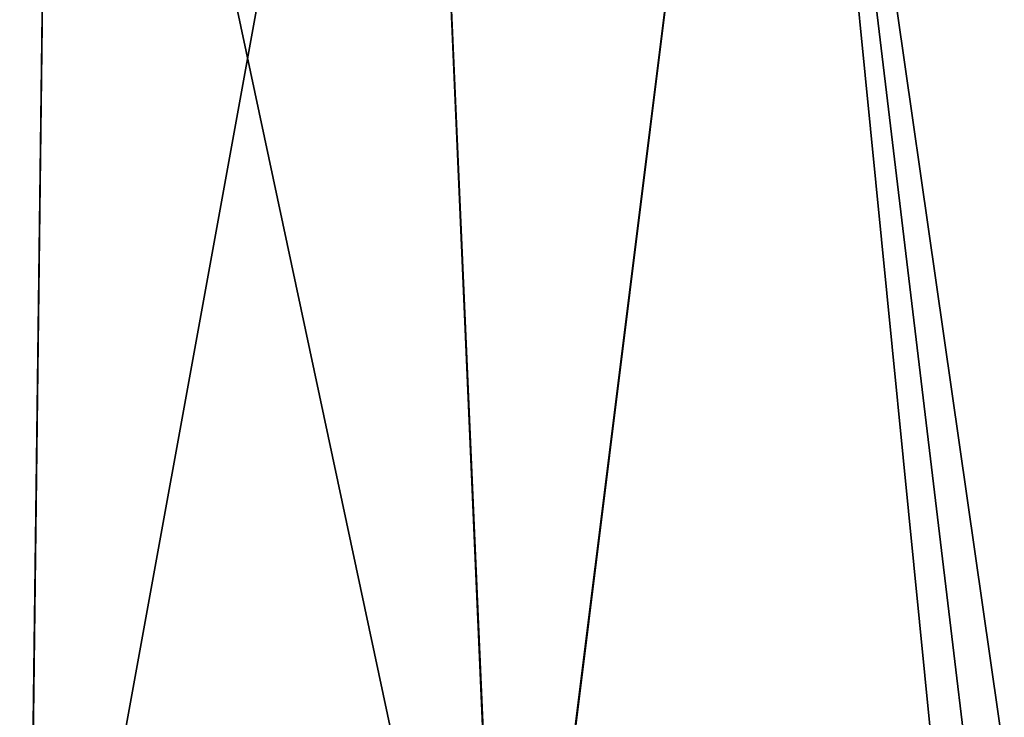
# Model space of a CAD drawing. Header units: millimetres. Extents: x -112 to 112, y -5 to 98.
# Tile 19 of 30: x -4 to 13, y 7 to 19. Entities that reach past the tile are written whole.
import ezdxf

# ---------------------------------------------------------------- set-up
doc = ezdxf.new("R2010")
doc.units = ezdxf.units.MM
doc.header["$LTSCALE"] = 65.185185
doc.layers.add('20', color=7, linetype='CONTINUOUS')
doc.layers.add('21', color=7, linetype='CONTINUOUS')

msp = doc.modelspace()

# ---------------------------------------------------------------- linework, layer by layer
at = {"layer": '20', "color": 7, "linetype": 'Continuous'}
for points in [[(-4.134, -2.609, -94.546), (-12.346, -2.609, -93.827), (-9.846, 34.031, -95.731), (-4.134, -2.609, -94.546)], [(-3.669, 34.031, -96.166), (-4.134, -2.609, -94.546), (-9.846, 34.031, -95.731), (-3.669, 34.031, -96.166)], [(4.126, -2.609, -94.546), (-4.134, -2.609, -94.546), (2.524, 34.031, -96.203), (4.126, -2.609, -94.546)], [(2.524, 34.031, -96.203), (-4.134, -2.609, -94.546), (-3.669, 34.031, -96.166), (2.524, 34.031, -96.203)], [(8.706, 34.031, -95.841), (4.126, -2.609, -94.546), (2.524, 34.031, -96.203), (8.706, 34.031, -95.841)], [(12.346, -2.609, -93.827), (4.126, -2.609, -94.546), (8.706, 34.031, -95.841), (12.346, -2.609, -93.827)], [(14.852, 34.031, -95.083), (12.346, -2.609, -93.827), (8.706, 34.031, -95.841), (14.852, 34.031, -95.083)], [(12.799, -0.11, -93.877), (12.346, -2.609, -93.827), (14.852, 34.031, -95.083), (12.799, -0.11, -93.877)]]:
    msp.add_3dface(points, dxfattribs=at)
at = {"layer": '21', "color": 7, "linetype": 'Continuous'}
for points in [[(-4.126, -2.609, 94.546), (-9.847, 34.031, 95.731), (-12.346, -2.609, 93.827), (-4.126, -2.609, 94.546)], [(-3.669, 34.031, 96.166), (-9.847, 34.031, 95.731), (-4.126, -2.609, 94.546), (-3.669, 34.031, 96.166)], [(4.134, -2.609, 94.546), (-3.669, 34.031, 96.166), (-4.126, -2.609, 94.546), (4.134, -2.609, 94.546)], [(2.523, 34.031, 96.203), (-3.669, 34.031, 96.166), (4.134, -2.609, 94.546), (2.523, 34.031, 96.203)], [(8.705, 34.031, 95.841), (2.523, 34.031, 96.203), (4.134, -2.609, 94.546), (8.705, 34.031, 95.841)], [(12.346, -2.609, 93.827), (8.705, 34.031, 95.841), (4.134, -2.609, 94.546), (12.346, -2.609, 93.827)], [(12.799, -0.11, 93.877), (8.705, 34.031, 95.841), (12.346, -2.609, 93.827), (12.799, -0.11, 93.877)], [(13.251, 2.391, 93.924), (8.705, 34.031, 95.841), (12.799, -0.11, 93.877), (13.251, 2.391, 93.924)], [(14.851, 34.031, 95.083), (8.705, 34.031, 95.841), (13.251, 2.391, 93.924), (14.851, 34.031, 95.083)]]:
    msp.add_3dface(points, dxfattribs=at)

doc.saveas('drawing.dxf')
